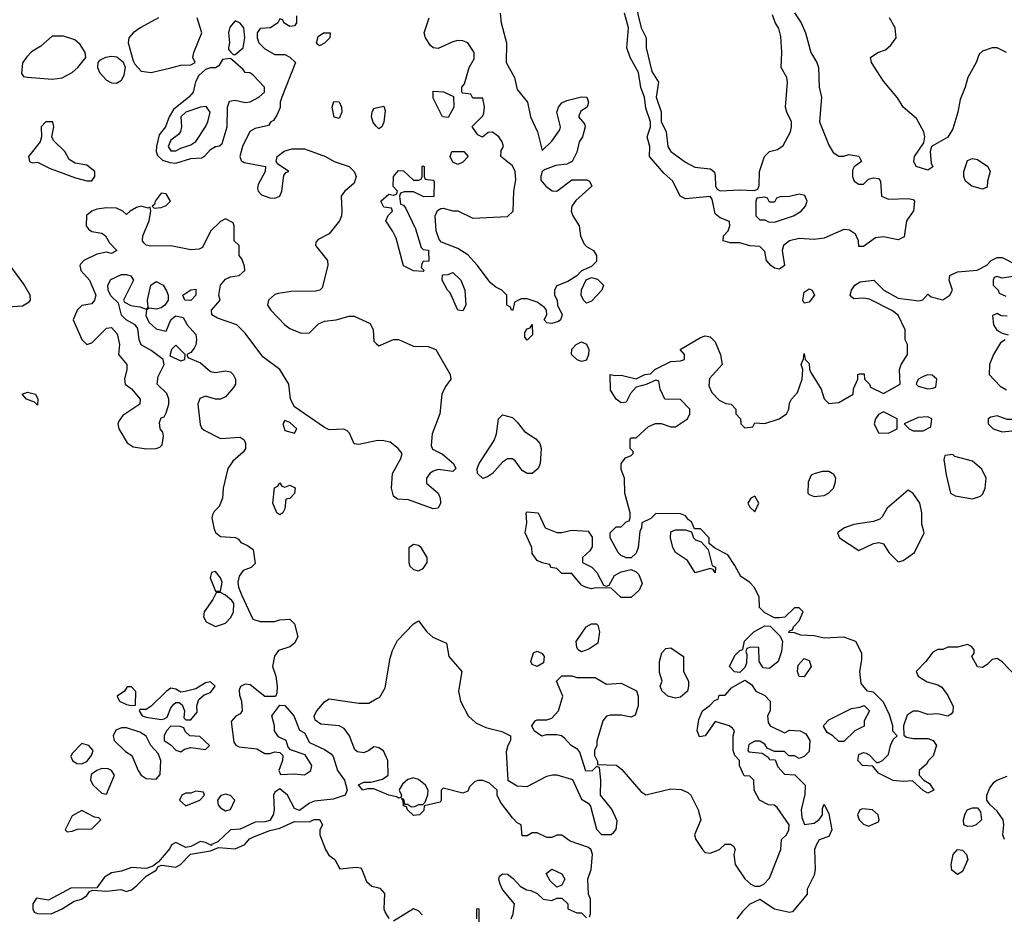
# Model space of a CAD drawing. Header units: inches. Extents: x 2380249 to 2585472, y 382747 to 546448.
# Tile 57 of 256: x 2438558 to 2442539, y 451728 to 455343. Entities that reach past the tile are written whole.
import ezdxf

# ---------------------------------------------------------------- set-up
doc = ezdxf.new("R2010")
doc.units = ezdxf.units.IN
doc.header["$MEASUREMENT"] = 0
doc.layers.add('C4435', color=7, linetype='Continuous')
doc.layers.add('C4445', color=7, linetype='Continuous')

msp = doc.modelspace()

# ---------------------------------------------------------------- linework, layer by layer
at = {"layer": 'C4435', "color": 4, "elevation": 68}
for points in [[(2439119.1, 455350), (2439047.9, 455312.1), (2439017.1, 455290), (2438999.3, 455270), (2438996.4, 455250), (2439017.3, 455177.3), (2439023.7, 455163.7), (2439050, 455135.5), (2439090, 455130.3), (2439170, 455148), (2439210, 455158.8), (2439250, 455161), (2439268, 455170), (2439259, 455190), (2439262.7, 455210), (2439295.3, 455290), (2439275.3, 455350)], [(2439678, 455358), (2439678, 455330), (2439670, 455318), (2439650, 455315.3), (2439626, 455330), (2439622, 455342), (2439610, 455346), (2439602, 455330), (2439572, 455310), (2439530, 455308), (2439518, 455290), (2439518, 455270), (2439524.7, 455250), (2439550, 455224.7), (2439590, 455202), (2439630, 455202), (2439650, 455192), (2439674, 455170), (2439618, 455030), (2439611.3, 455010), (2439611.1, 454988.9), (2439599.8, 454960.2), (2439584.7, 454935.3), (2439574, 454930), (2439564.7, 454915.3), (2439510, 454903.6), (2439488.7, 454891.3), (2439459.5, 454830), (2439447.7, 454790), (2439454.4, 454774.4), (2439465.8, 454765.8), (2439552, 454750), (2439551, 454730), (2439522.3, 454677.7), (2439520.4, 454660.4), (2439522, 454650), (2439535.6, 454635.6), (2439570, 454623.1), (2439590, 454621.6), (2439609.6, 454630.4), (2439618, 454650), (2439626.3, 454713.7), (2439634, 454726), (2439646, 454730), (2439601.2, 454761.2), (2439595.3, 454770), (2439599, 454790), (2439627.6, 454812.4), (2439658.3, 454821.7), (2439710, 454821.6), (2439794.8, 454790), (2439830, 454770.4), (2439890, 454750.4), (2439910.8, 454730), (2439918.8, 454710), (2439910, 454682), (2439870.9, 454649.1), (2439858, 454630), (2439860.7, 454570), (2439858.8, 454550), (2439850.7, 454530), (2439810, 454477.2), (2439764.9, 454455.1), (2439756, 454444), (2439754.8, 454430), (2439803, 454370), (2439803.8, 454350), (2439781, 454259), (2439772, 454250), (2439754, 454246), (2439655.8, 454244.2), (2439603.1, 454236.9), (2439590, 454232.3), (2439564.9, 454210), (2439560.7, 454190), (2439574, 454170), (2439630.4, 454110.4), (2439650, 454094.8), (2439696.8, 454076.8), (2439730, 454077.3), (2439766.2, 454113.8), (2439790, 454125.3), (2439838, 454130), (2439890, 454145.5), (2439910, 454145.5), (2439974.9, 454114.9), (2439987.7, 454090), (2439990, 454044.7), (2440000, 454034.8)], [(2440000, 454913.3), (2439987.5, 454927.5), (2439980.9, 454950), (2439983.7, 454970), (2439990, 454984.7), (2440000, 454987)], [(2440000, 453640.9), (2439930, 453627), (2439910, 453629.3), (2439892.1, 453672.1), (2439882, 453682), (2439869.1, 453689.1), (2439810, 453686.3), (2439790, 453694.7), (2439670, 453778.4), (2439653.3, 453810), (2439647, 453870), (2439610, 453929.3), (2439540.8, 453980.8), (2439470, 454076), (2439436, 454110), (2439357.5, 454137.5), (2439335.3, 454150), (2439334, 454170), (2439368.7, 454210), (2439364, 454230), (2439369.7, 454270.4), (2439390, 454294.8), (2439410, 454304), (2439446, 454310), (2439468, 454330), (2439467.3, 454347.3), (2439456.4, 454376.4), (2439446, 454390), (2439446, 454430), (2439426, 454450), (2439426, 454510), (2439422, 454522), (2439390, 454538), (2439370, 454528), (2439330, 454489), (2439297, 454423), (2439284.1, 454415.9), (2439250, 454413.3), (2439170, 454429.6), (2439088.1, 454428.1), (2439070, 454432.3), (2439060.8, 454440.8), (2439054.5, 454450), (2439055.6, 454470), (2439082, 454530), (2439089, 454569), (2439086, 454586), (2439078, 454582), (2439050, 454589.4), (2439030, 454583.7), (2439004.7, 454570), (2438990, 454555.3), (2438975.3, 454570), (2438950, 454582), (2438910, 454582.7), (2438870, 454577.2), (2438850, 454569.2), (2438827.9, 454552.1), (2438827.3, 454510), (2438836.8, 454496.8), (2438850, 454487.3), (2438890, 454481), (2438904.7, 454470), (2438922, 454442), (2438951.3, 454410), (2438930, 454398), (2438910, 454404), (2438870, 454395.1), (2438818, 454370), (2438804.5, 454355.5), (2438801, 454350), (2438806, 454330), (2438840.7, 454290), (2438866, 454230), (2438861, 454210), (2438850, 454195.3), (2438810, 454188.7), (2438791.3, 454170), (2438774.8, 454130), (2438810, 454051.3), (2438830, 454031), (2438850, 454037.3), (2438910, 454096.3), (2438930, 454099.1), (2438953.1, 454073.1), (2438961.6, 454030), (2438958, 453990), (2438992, 453950), (2438992, 453930), (2438982, 453890), (2438984.7, 453870), (2439010, 453851.3), (2439046, 453810), (2439044.7, 453790), (2438976, 453744), (2438959, 453721), (2438955.8, 453710), (2438959.5, 453690), (2438993, 453633), (2439017.3, 453617.3), (2439071.6, 453608.4), (2439109.6, 453610.4), (2439124.5, 453615.5), (2439134.8, 453625.2), (2439140.2, 453660.2), (2439136.5, 453676.5), (2439126, 453690), (2439124, 453716), (2439130, 453734), (2439142, 453738), (2439150, 453754), (2439161.2, 453790), (2439160.9, 453810), (2439153.3, 453833.3), (2439114, 453870), (2439118, 453902), (2439142, 453950), (2439138, 453970), (2439090, 454006), (2439049.5, 454029.5), (2439040.9, 454050), (2439035.9, 454095.9), (2439025.2, 454110), (2438988.7, 454130), (2438969.4, 454149.4), (2438958, 454198), (2438927, 454227), (2438916, 454250), (2438915.1, 454270), (2438926.3, 454293.7), (2438970, 454313), (2438990, 454313.4), (2439007.5, 454307.5), (2439018.8, 454290), (2438978, 454210), (2438982, 454202), (2439007.7, 454187.7), (2439043.5, 454183.5), (2439070, 454174), (2439078, 454182), (2439075.3, 454210), (2439089.1, 454270.9), (2439110, 454284.7), (2439138, 454270), (2439152, 454248), (2439158, 454230), (2439158, 454210), (2439144.7, 454190), (2439130, 454179), (2439110, 454174), (2439082, 454178), (2439071.1, 454168.9), (2439067.7, 454147.7), (2439080.4, 454120.4), (2439110, 454094), (2439150, 454084.7), (2439169.4, 454130.6), (2439180.2, 454139.8), (2439190, 454146), (2439219.8, 454139.8), (2439236, 454110), (2439270.4, 454070.4), (2439273.4, 454050), (2439270.9, 454029.1), (2439264, 454016), (2439250, 453998), (2439234, 453990), (2439238, 453978), (2439290, 453956), (2439330, 453922), (2439350, 453917.1), (2439390, 453923.8), (2439410, 453920.5), (2439422, 453910), (2439430.3, 453890.3), (2439430.3, 453869.7), (2439423.4, 453856.6), (2439390, 453819.3), (2439370, 453809.3), (2439350, 453809.2), (2439310, 453822), (2439287.1, 453812.9), (2439278, 453790), (2439288, 453708), (2439294, 453694), (2439304.5, 453684.5), (2439370, 453650.7), (2439450, 453656), (2439466, 453646), (2439470.8, 453630), (2439470.8, 453610), (2439463.5, 453596.5), (2439420.3, 453559.7), (2439400.5, 453530), (2439381, 453450), (2439378, 453410), (2439364.5, 453375.5), (2439344.4, 453355.6), (2439338, 453342), (2439335.5, 453330), (2439343.1, 453290), (2439350, 453271), (2439370, 453254.8), (2439431.1, 453251.1), (2439443.6, 453243.6), (2439452, 453230), (2439478.8, 453218.8), (2439502, 453202), (2439510, 453146), (2439494, 453130), (2439462, 453118), (2439446, 453094), (2439440.7, 453070), (2439442.8, 453050), (2439455.9, 453015.9), (2439501.4, 452921.4), (2439530, 452911), (2439588.4, 452911.6), (2439610, 452918), (2439650, 452921), (2439670, 452902), (2439683, 452850), (2439670, 452823.7), (2439650, 452809.5), (2439605.2, 452794.8), (2439588.1, 452771.9), (2439580.5, 452730), (2439593.4, 452690), (2439598.8, 452650), (2439598, 452622), (2439592, 452608), (2439550, 452608), (2439490, 452655.3), (2439470, 452658), (2439451.3, 452648.7), (2439446, 452634), (2439446.8, 452613.2), (2439454.8, 452590), (2439458, 452550), (2439450, 452538), (2439431.6, 452528.4), (2439412.7, 452507.3), (2439423.6, 452423.6), (2439431.6, 452411.6), (2439445.4, 452405.4), (2439516.9, 452396.9), (2439550, 452378), (2439570, 452378), (2439590, 452384.7), (2439610, 452382), (2439622, 452370), (2439621, 452350), (2439606, 452310), (2439612.7, 452292.7), (2439670, 452296), (2439710, 452291.3), (2439730, 452304.7), (2439735.3, 452310), (2439739, 452330), (2439712.9, 452372.9), (2439653.2, 452393.2), (2439644, 452404), (2439635.3, 452430), (2439605.2, 452445.2), (2439588, 452470), (2439588.7, 452490), (2439578, 452530), (2439610, 452574), (2439630, 452572), (2439666.7, 452530), (2439690, 452472), (2439710, 452462), (2439730, 452422), (2439790, 452394), (2439816.9, 452376.9), (2439825.4, 452365.4), (2439842.8, 452310), (2439872, 452270), (2439882, 452230), (2439874, 452210), (2439826, 452194), (2439750, 452186), (2439730, 452177.2), (2439690, 452148), (2439670, 452155.3), (2439641.2, 452210), (2439610, 452235.3), (2439590, 452222), (2439584, 452210), (2439587.3, 452150), (2439582.8, 452130), (2439570, 452108), (2439550, 452102), (2439510, 452101.2), (2439450, 452072.7), (2439410, 452069), (2439358.8, 452021.2), (2439334, 452010), (2439334, 452006), (2439310, 452019), (2439290, 452022), (2439250, 452002), (2439230, 451998), (2439190, 452018), (2439171.6, 452008.4), (2439166, 451994), (2439119.8, 451940.2), (2439096.9, 451923.1), (2439070, 451913.2), (2439010, 451917), (2438970, 451902.7), (2438930, 451896), (2438901.7, 451878.3), (2438870, 451835.3), (2438765.4, 451834.6), (2438674.8, 451785.2), (2438626.4, 451793.6), (2438611.3, 451770), (2438611, 451750), (2438616.9, 451736.9), (2438630, 451731), (2438686, 451730), (2438730, 451751), (2438778, 451782), (2438808, 451790), (2438830, 451804.7), (2438840.2, 451819.8), (2438854, 451826), (2438910, 451822), (2438967.9, 451827.9), (2438990, 451820.7), (2438997.5, 451822.5), (2439010, 451826.8), (2439030, 451842.8), (2439070, 451882.8), (2439110, 451906), (2439118, 451922), (2439133.6, 451926.4), (2439190, 451918.8), (2439208.7, 451930), (2439248.4, 451971.6), (2439330, 451984.7), (2439362, 451998), (2439430, 451993.4), (2439469, 452010), (2439487.3, 452032.7), (2439500.5, 452039.5), (2439570, 452066.8), (2439610, 452076), (2439670, 452102.8), (2439730, 452102), (2439748.9, 452111.1), (2439770, 452111.3), (2439782, 452090), (2439772, 452070), (2439771.3, 452050), (2439794, 451990), (2439807.5, 451967.5), (2439832, 451950), (2439852.7, 451912.7), (2439918.8, 451918.8), (2439936, 451916), (2439942, 451910), (2439960.7, 451860.7), (2439982.5, 451842.5), (2440000, 451837.6)], [(2438510, 454182.8), (2438570, 454187), (2438597.1, 454202.9), (2438602, 454210), (2438600.7, 454230), (2438574.9, 454274.9), (2438515.6, 454355.6)], [(2440000, 452403.2), (2439990, 452405.2), (2439970.4, 452389.6), (2439950, 452380.9), (2439924.5, 452384.5), (2439912.7, 452392.7), (2439891.8, 452450), (2439870, 452479.5), (2439850, 452489.6), (2439776, 452496), (2439753.2, 452513.2), (2439749.4, 452530), (2439759.3, 452550), (2439790, 452586.8), (2439810, 452598.8), (2439930, 452582), (2439970, 452582), (2440000, 452598.4)], [(2440000, 452231), (2439990, 452235.3), (2439964.7, 452235.3), (2439946, 452230), (2439928.7, 452251.3), (2439950, 452262), (2439978, 452262), (2440000, 452268)]]:
    msp.add_lwpolyline(points, dxfattribs=at)
at = {"layer": 'C4435', "color": 4}
for points, elevation in [([(2439430, 455338), (2439407.3, 455312.7), (2439402.8, 455290), (2439406, 455250), (2439402, 455230), (2439402, 455222), (2439411.6, 455211.6), (2439422, 455202), (2439430, 455202), (2439462, 455230), (2439468.7, 455270), (2439464, 455310), (2439450, 455328.7)], 68), ([(2438690, 455277), (2438644.2, 455235.8), (2438606.5, 455213.5), (2438587.5, 455192.5), (2438570, 455168.7), (2438565.5, 455125.5), (2438573.7, 455113.7), (2438590, 455110.6), (2438690, 455102.4), (2438730, 455108.7), (2438770.8, 455129.2), (2438794, 455150), (2438825.2, 455190), (2438822.7, 455210), (2438803.3, 455243.3), (2438781.2, 455261.2), (2438736.2, 455276.2)], 68), ([(2439770, 455238), (2439763.1, 455243.1), (2439758, 455250), (2439764.7, 455275.3), (2439786, 455290), (2439814, 455290), (2439812, 455270), (2439790, 455248)], 68), ([(2438930, 455194.7), (2438904.7, 455190), (2438881.3, 455178.7), (2438874, 455170), (2438872.7, 455150), (2438881.6, 455130), (2438910, 455098.4), (2438930, 455088), (2438950, 455086), (2438970, 455099.1), (2438980.7, 455119.3), (2438986.3, 455150), (2438978, 455170), (2438951.1, 455191.1)], 68), ([(2439410, 455186), (2439378, 455182), (2439363.6, 455156.4), (2439350, 455148.7), (2439330, 455148.7), (2439310, 455142), (2439282, 455118), (2439268.5, 455091.5), (2439259.5, 455050), (2439242.4, 455030), (2439180, 454980), (2439162.4, 454950), (2439147.3, 454910), (2439122.5, 454877.5), (2439111.3, 454830), (2439110.2, 454810), (2439114.9, 454794.9), (2439135.6, 454775.6), (2439165.5, 454765.5), (2439190, 454763.7), (2439250, 454782.3), (2439294.8, 454785.2), (2439307.3, 454792.7), (2439330, 454819.1), (2439350, 454830.5), (2439366.6, 454833.4), (2439377, 454843), (2439397.6, 454910), (2439398.7, 454990), (2439406.7, 455013.3), (2439430, 455017.6), (2439470, 455008), (2439490, 455010.5), (2439525.2, 455030), (2439548.7, 455050), (2439548, 455070), (2439500.4, 455120.4), (2439488.7, 455128.7), (2439470, 455129), (2439462, 455142)], 68), ([(2439312.1, 454992.1), (2439290, 454989.2), (2439230, 454969.5), (2439210.5, 454950), (2439213, 454910), (2439208.7, 454891.3), (2439200.4, 454879.6), (2439170, 454856.2), (2439158.4, 454830), (2439170, 454813.4), (2439190, 454813.4), (2439210, 454823.8), (2439250, 454838), (2439270, 454850.7), (2439309.2, 454910), (2439319.3, 454930), (2439329, 454970)], 72), ([(2439850, 454944), (2439829.5, 454949.5), (2439822, 454990), (2439828, 455012), (2439850, 455011.3), (2439858.8, 454990), (2439860.7, 454970)], 68), ([(2438692.7, 454930), (2438664.7, 454930), (2438644.7, 454910), (2438646.8, 454870), (2438640.7, 454850), (2438594, 454790), (2438598, 454770), (2438610, 454764.9), (2438630, 454767.3), (2438681.7, 454741.7), (2438784.5, 454704.5), (2438830, 454691.3), (2438850, 454692), (2438862, 454710), (2438862, 454730), (2438830, 454755.3), (2438782.7, 454762.7), (2438758, 454778), (2438740.9, 454810), (2438694.9, 454854.9), (2438688.7, 454870), (2438697, 454910)], 68), ([(2439130, 454642), (2439106, 454610), (2439103.6, 454596.4), (2439094, 454590), (2439102, 454582), (2439130, 454584.7), (2439150, 454592), (2439168, 454610), (2439150, 454639)], 68), ([(2439250, 454208), (2439226, 454210), (2439218, 454230), (2439250, 454251), (2439270, 454254), (2439270.6, 454229.4)], 68), ([(2439190, 454028), (2439172, 454010), (2439165.4, 453985.4), (2439210, 453964.7), (2439226, 453970), (2439228, 453990)], 68), ([(2438630, 453786), (2438618, 453798), (2438586, 453810), (2438569, 453830), (2438590, 453838), (2438622, 453830), (2438631.3, 453810)], 64), ([(2439630, 453724), (2439622, 453710), (2439630, 453682.8), (2439670, 453672), (2439679, 453690), (2439650, 453715.1)], 72), ([(2439630, 453454), (2439650, 453462), (2439672, 453452), (2439670, 453428), (2439650, 453408), (2439634, 453406), (2439630, 453366), (2439622, 453350), (2439610, 453342), (2439598, 453350), (2439582, 453390), (2439588, 453452), (2439602, 453458), (2439610, 453471.3), (2439618, 453458)], 68), ([(2439350, 453113.2), (2439334, 453110), (2439328.3, 453088.3), (2439350, 453034), (2439370, 453034), (2439377.2, 453070), (2439370, 453088)], 68), ([(2439370, 453028), (2439352.7, 453027.3), (2439339.8, 453000.2), (2439304.7, 452950), (2439302, 452930), (2439312, 452910), (2439350, 452891.3), (2439390, 452904.7), (2439411.9, 452928.1), (2439422.7, 452950), (2439424, 452984), (2439416.5, 452996.5), (2439390, 453018)], 68), ([(2439010, 452648), (2438992.7, 452647.3), (2438982, 452630), (2438952, 452610), (2438962, 452590), (2438990, 452576), (2439010, 452572), (2439026, 452574), (2439028.4, 452628.4)], 68), ([(2439330, 452668), (2439310, 452664), (2439270, 452639), (2439228, 452628), (2439210, 452626), (2439190, 452638), (2439170, 452642), (2439150, 452628.7), (2439090, 452568.7), (2439070, 452555.3), (2439043.6, 452556.4), (2439042, 452550), (2439054, 452530), (2439070, 452524.7), (2439130, 452516), (2439142, 452518), (2439154.6, 452525.4), (2439170, 452562), (2439182, 452578), (2439190, 452584.7), (2439203.6, 452583.6), (2439215.3, 452575.3), (2439224.7, 452550), (2439222, 452522), (2439230, 452514), (2439250, 452514), (2439275.3, 452544.7), (2439274, 452570), (2439283.2, 452596.8), (2439304.7, 452615.3), (2439330, 452624.7), (2439348, 452650)], 68), ([(2438990, 452481.2), (2438970, 452481.2), (2438947.7, 452472.3), (2438936, 452450), (2438941, 452430), (2438985.5, 452385.5), (2439011.3, 452370), (2439037.3, 452310), (2439050, 452291), (2439070, 452277.3), (2439110, 452274.8), (2439126.6, 452293.4), (2439129.3, 452350), (2439118, 452378), (2439088.7, 452410), (2439070, 452448), (2439044.7, 452464.7)], 68), ([(2439170, 452488), (2439152, 452470), (2439142, 452450), (2439142, 452430), (2439171.3, 452411.3), (2439190, 452392), (2439210, 452384.7), (2439224, 452396), (2439250, 452402), (2439310, 452394), (2439326, 452410), (2439287.3, 452447.3), (2439246, 452450), (2439227.3, 452467.3), (2439222, 452482), (2439207.3, 452487.3)], 68), ([(2438810, 452418), (2438770, 452378), (2438765.4, 452365.4), (2438772, 452350), (2438790, 452338), (2438810, 452336), (2438830, 452346), (2438848.7, 452370), (2438855.3, 452390), (2438838, 452410)], 68), ([(2438890, 452317), (2438870.5, 452309.5), (2438847.1, 452292.9), (2438844.7, 452270), (2438856, 452250), (2438890, 452218), (2438910, 452214), (2438941.2, 452290), (2438929.4, 452309.4), (2438916.6, 452316.6)], 68), ([(2439270, 452226), (2439250, 452218), (2439230, 452218), (2439214, 452210), (2439204.7, 452190), (2439230, 452166), (2439286, 452190), (2439306, 452210), (2439302, 452222)], 68), ([(2439390, 452213.2), (2439371.1, 452208.9), (2439358, 452190), (2439361, 452170), (2439370, 452158), (2439390, 452146.8), (2439410, 452152), (2439428.7, 452190), (2439410, 452208.7)], 68), ([(2438810, 452148), (2438770, 452126), (2438742, 452070), (2438750, 452062), (2438770, 452064.7), (2438792.7, 452072.7), (2438850, 452074), (2438886, 452110), (2438878, 452118), (2438860.4, 452120.4)], 68)]:
    msp.add_lwpolyline(points, close=True, dxfattribs=dict(at, elevation=elevation))
at = {"layer": 'C4445', "color": 4, "elevation": 68}
for points in [[(2441046.8, 455410), (2441070.8, 455310), (2441090.6, 455270), (2441090.8, 455229.2), (2441113.2, 455133.2), (2441141, 455090), (2441131.3, 455030), (2441150.9, 454970.9), (2441151.6, 454931.6), (2441171.3, 454890), (2441178.8, 454830), (2441191, 454810), (2441250, 454766.8), (2441287.5, 454747.5), (2441350, 454741), (2441356.8, 454736.8), (2441366.8, 454726.8), (2441370, 454714), (2441371.3, 454670), (2441378, 454658), (2441390, 454651.3), (2441470, 454656), (2441527.3, 454652.7), (2441542, 454658), (2441547.3, 454672.7), (2441549, 454730), (2441569.3, 454790), (2441590, 454810.6), (2441622, 454818), (2441644.7, 454835.3), (2441674, 454890), (2441679, 454910), (2441679, 454930), (2441659, 454970), (2441654, 454990), (2441662.7, 455090), (2441659.3, 455110), (2441637.2, 455150), (2441639.5, 455210), (2441635.1, 455275.1), (2441627.3, 455307.3), (2441612.1, 455332.1), (2441602, 455362)], [(2440501.3, 455370), (2440504.9, 455330), (2440526, 455250), (2440525.5, 455170), (2440559.1, 455110), (2440570, 455061), (2440610.7, 455010), (2440622.8, 454950), (2440651, 454890), (2440670, 454814), (2440710, 454852), (2440742, 454898), (2440744, 454910), (2440729.4, 454970), (2440737, 454990), (2440750, 455007.3), (2440770, 455017.1), (2440830, 455030.7), (2440851, 455030), (2440858, 455010), (2440852, 454990), (2440827.1, 454972.9), (2440818, 454950), (2440842, 454922), (2440844.7, 454910), (2440833.4, 454870), (2440820.7, 454850), (2440810, 454808), (2440791.3, 454770), (2440770, 454759), (2440726.4, 454753.6), (2440682, 454738), (2440671, 454729), (2440664.7, 454710), (2440665.4, 454694.6), (2440684.7, 454670), (2440710.9, 454650.9), (2440730, 454650.8), (2440790, 454696), (2440850, 454696), (2440862, 454690), (2440871, 454670), (2440807.1, 454612.9), (2440790.6, 454590), (2440787.3, 454570), (2440794, 454550), (2440820.5, 454510), (2440825.5, 454470), (2440839.3, 454439.3), (2440850, 454426), (2440878, 454410), (2440890.8, 454390), (2440890, 454366), (2440870, 454346), (2440830, 454328), (2440811.3, 454308.7), (2440774.4, 454285.6), (2440730, 454268), (2440721, 454250), (2440721, 454230), (2440731.3, 454210), (2440732, 454190), (2440751.3, 454150), (2440744.7, 454130), (2440736.8, 454123.2), (2440710, 454115.3), (2440690, 454118), (2440678, 454130), (2440688.7, 454150), (2440688, 454170), (2440680.4, 454180.4), (2440650, 454202), (2440610, 454215.3), (2440585.4, 454214.6), (2440558, 454202), (2440552, 454170), (2440546, 454170), (2440542, 454182), (2440528, 454190), (2440528, 454230), (2440508, 454250), (2440482.7, 454262.7), (2440460.9, 454280.9), (2440408.7, 454350), (2440370, 454392.7), (2440330, 454418), (2440264, 454444), (2440254.6, 454454.6), (2440242, 454490), (2440238, 454550), (2440247.3, 454572.7), (2440260.4, 454579.6), (2440270, 454582), (2440310, 454571.3), (2440330, 454571), (2440390, 454541), (2440530, 454547.3), (2440553.2, 454570), (2440556, 454650), (2440564.1, 454695.9), (2440562, 454730), (2440550, 454752.7), (2440504, 454790), (2440505.2, 454814.8), (2440514, 454830), (2440508.7, 454850), (2440495.3, 454870), (2440470, 454888), (2440452.7, 454887.3), (2440428.9, 454868.9), (2440410, 454878), (2440388.4, 454908.4), (2440388, 454912), (2440430, 454954), (2440434.6, 454965.4), (2440438, 454990), (2440430, 455026), (2440390, 455026), (2440382, 455042), (2440350, 455046), (2440346, 455050), (2440346, 455070), (2440356.4, 455083.6), (2440375.3, 455150), (2440395.5, 455184.5), (2440396, 455210), (2440370, 455249), (2440350, 455257.2), (2440330, 455259), (2440310, 455254), (2440250, 455226), (2440230, 455229.3), (2440218.6, 455238.6), (2440199, 455270), (2440193.2, 455290), (2440214, 455350)], [(2441690.4, 455370.4), (2441718, 455330), (2441735.5, 455290), (2441756.3, 455210), (2441780.7, 455170), (2441787.3, 455150), (2441790.7, 455070), (2441799.1, 455030), (2441791.8, 454930), (2441830, 454836), (2441846.6, 454806.6), (2441870, 454791), (2441890, 454791), (2441910, 454798), (2441950, 454792), (2441962, 454770), (2441931.6, 454748.4), (2441925.4, 454734.6), (2441924.7, 454710), (2441932, 454690), (2441950, 454678), (2441970, 454678), (2441990, 454698), (2442010, 454704.7), (2442030, 454701), (2442038.8, 454690), (2442042, 454630), (2442070, 454618), (2442150, 454621), (2442170, 454616), (2442176, 454610), (2442171, 454571), (2442142.8, 454530), (2442134, 454466), (2442110, 454454), (2442050, 454465.2), (2442018, 454462), (2441970, 454426), (2441950, 454426), (2441948.7, 454450), (2441936.5, 454476.5), (2441912.3, 454492.3), (2441890, 454495.1), (2441810, 454460.9), (2441770, 454455.1), (2441710, 454459.3), (2441670.4, 454449.6), (2441646, 454430), (2441641, 454410), (2441650.7, 454350), (2441630, 454335.3), (2441610, 454339), (2441595.3, 454350), (2441578, 454370), (2441570, 454406), (2441550, 454426), (2441510, 454428.7), (2441470, 454441.2), (2441430, 454441.2), (2441402, 454450), (2441404, 454470), (2441422, 454490), (2441428.7, 454510), (2441428, 454528), (2441390, 454542), (2441370, 454558), (2441357.2, 454617.2), (2441349, 454629), (2441250, 454619.3), (2441229, 454630), (2441199, 454690), (2441162.7, 454722.7), (2441104, 454790), (2441105.2, 454830), (2441095.3, 454870), (2441108.7, 454910), (2441109, 454930), (2441090, 454986), (2441084, 455030), (2441069.5, 455069.5), (2441059.3, 455130), (2441026.6, 455190), (2441012.7, 455230), (2441019, 455310), (2441003.7, 455370)], [(2442548, 455210), (2442510, 455228.7), (2442490, 455228.7), (2442450, 455215.3), (2442436.9, 455203.1), (2442424.7, 455170), (2442390.7, 455109.3), (2442381, 455070), (2442359.8, 455020.2), (2442350.6, 454970), (2442330, 454902), (2442310, 454869), (2442244.7, 454830), (2442238.8, 454810), (2442243.5, 454763.5), (2442250, 454748), (2442230, 454735.3), (2442182, 454750), (2442173.2, 454770), (2442176, 454790), (2442214, 454846), (2442217.2, 454870), (2442213.2, 454890), (2442184.1, 454944.1), (2442130, 454989.2), (2442107.3, 455027.3), (2442050, 455095.3), (2442002, 455170), (2441998, 455190), (2442028, 455210), (2442058.6, 455221.4), (2442080.2, 455239.8), (2442101.2, 455270), (2442097.2, 455310), (2442074, 455350)], [(2440000, 454987), (2440030, 454994), (2440036, 454976), (2440030.9, 454929.1), (2440022, 454910), (2440010, 454902), (2440000, 454913.3)], [(2442588.3, 452688.3), (2442530, 452749), (2442510, 452762), (2442490, 452758), (2442470, 452738), (2442450, 452726), (2442430, 452728), (2442408, 452770), (2442416.4, 452783.6), (2442416.4, 452796.4), (2442406, 452810), (2442390, 452818), (2442350, 452808), (2442310, 452808), (2442290, 452798), (2442270, 452798), (2442250, 452788), (2442221, 452750), (2442182, 452710), (2442191.1, 452691.1), (2442202, 452682), (2442227.1, 452667.1), (2442270, 452656), (2442286.4, 452646.4), (2442310, 452612), (2442331.6, 452568.4), (2442330, 452546), (2442323.6, 452536.4), (2442310, 452528.7), (2442270, 452538), (2442230, 452535.3), (2442190, 452548.7), (2442170, 452548.7), (2442146.4, 452533.6), (2442131.3, 452490), (2442132.7, 452452.7), (2442143.6, 452443.6), (2442170, 452438), (2442230, 452438), (2442251, 452431), (2442264.7, 452410), (2442250.9, 452369.1), (2442232, 452350), (2442224.7, 452335.3), (2442194, 452310), (2442194, 452290), (2442214, 452270), (2442236.9, 452256.9), (2442254, 452230), (2442230, 452218), (2442210, 452228), (2442168, 452268), (2442130, 452265.2), (2442089.5, 452269.5), (2442030, 452298), (2442007.3, 452327.3), (2441966, 452330), (2441946, 452350), (2441950, 452374), (2441970, 452382), (2441979.6, 452379.6), (2441992.7, 452372.7), (2442022, 452342), (2442030, 452342), (2442046, 452350), (2442070, 452374), (2442078, 452410), (2442090, 452434), (2442106, 452450), (2442088.4, 452468.4), (2442088, 452490), (2442074.6, 452534.6), (2442050, 452586), (2442010, 452626), (2441986, 452630), (2441960.4, 452660.4), (2441954, 452710), (2441963.1, 452756.9), (2441963.1, 452783.1), (2441938, 452830), (2441890, 452848.7), (2441810, 452844), (2441770, 452854), (2441716.4, 452856.4), (2441690, 452866), (2441667.3, 452867.3), (2441670, 452874), (2441682, 452878), (2441686, 452890), (2441710, 452914), (2441726, 452950), (2441710, 452966), (2441690, 452966), (2441651.6, 452928.4), (2441630, 452926), (2441610, 452926), (2441570, 452946), (2441548.4, 452968.4), (2441548, 453010), (2441528.9, 453048.9), (2441508, 453070), (2441473.6, 453093.6), (2441450, 453138), (2441420.4, 453180.4), (2441368, 453208), (2441346, 453226), (2441346, 453250), (2441310, 453286), (2441286, 453286), (2441274.6, 453314.6), (2441262, 453322), (2441250, 453338), (2441230, 453346), (2441130, 453348), (2441110, 453328), (2441074, 453310), (2441072, 453290), (2441064.7, 453275.3), (2441058.8, 453210), (2441050, 453188), (2441030, 453168), (2441010, 453168), (2440990, 453178), (2440978, 453190), (2440946, 453250), (2440946, 453270), (2440970, 453294), (2440990, 453294), (2441010, 453314), (2441022, 453318), (2441026, 453330), (2441026, 453350), (2441005.2, 453430), (2441004, 453490), (2440990, 453526), (2440989.2, 453550), (2441007.3, 453572.7), (2441030, 453582), (2441038, 453590), (2441038, 453598), (2441026, 453610), (2441026, 453650), (2441030, 453654), (2441050, 453654), (2441100.2, 453699.8), (2441129.1, 453710.9), (2441150.9, 453710.9), (2441190, 453698), (2441210, 453698), (2441258, 453730), (2441268, 453750), (2441268, 453770), (2441230, 453808), (2441166, 453810), (2441148, 453850), (2441142, 453882), (2441130, 453886), (2441091.1, 453868.9), (2441050, 453858), (2441027.5, 453832.5), (2441010, 453798), (2440990, 453795.3), (2440969.3, 453809.3), (2440946.3, 453846.3), (2440946, 453910), (2440965.4, 453905.4), (2440990, 453906.8), (2441050, 453892), (2441086, 453910), (2441108, 453912), (2441126, 453930), (2441190, 453962), (2441230, 453964.7), (2441246, 453970), (2441246, 453990), (2441228, 454010), (2441310, 454058.8), (2441330, 454066), (2441350, 454061), (2441370, 454042), (2441391, 453989), (2441398, 453950), (2441346.4, 453893.6), (2441343.6, 453863.6), (2441356.9, 453836.9), (2441385.4, 453805.4), (2441412.7, 453792.7), (2441434, 453790), (2441454, 453770), (2441454, 453750), (2441472, 453730), (2441474, 453710), (2441490, 453694), (2441522, 453698), (2441530, 453714), (2441570, 453712), (2441629.1, 453730.9), (2441658, 453750), (2441668, 453770), (2441670, 453794), (2441678, 453810), (2441703.1, 453836.9), (2441722, 453890), (2441724, 453930), (2441718, 453950), (2441727.3, 453972.7), (2441730, 453994), (2441734, 453970), (2441750, 453954), (2441751, 453931), (2441756.9, 453916.9), (2441798, 453850), (2441811.1, 453811.1), (2441830, 453792), (2441870, 453796), (2441928, 453830), (2441928.9, 453851.1), (2441946, 453890), (2441946, 453910), (2441952.7, 453912.7), (2441972.7, 453912.7), (2441974, 453890), (2441994, 453870), (2441998, 453858), (2442050, 453832), (2442118, 453870), (2442115.3, 453930), (2442122, 453950), (2442148, 453990), (2442148, 454030), (2442138, 454050), (2442138, 454090), (2442109.3, 454149.3), (2442086.3, 454166.3), (2441994, 454214), (2441970, 454218), (2441930, 454215.3), (2441922, 454222), (2441915.3, 454230), (2441921.2, 454250), (2441934, 454270), (2441955.5, 454284.5), (2442010.9, 454290.9), (2442051.3, 454250), (2442110, 454217.3), (2442192.9, 454207.1), (2442209, 454211), (2442230, 454234), (2442243.6, 454223.6), (2442290, 454211.3), (2442318, 454230), (2442328.7, 454250), (2442315.3, 454290), (2442318, 454310), (2442350, 454324), (2442429.3, 454330.7), (2442468.7, 454351.3), (2442486, 454370), (2442510, 454382), (2442530, 454382), (2442590.9, 454350.9)], [(2442591.6, 454308.4), (2442530, 454298), (2442510, 454306), (2442498, 454302), (2442494, 454290), (2442494, 454270), (2442514, 454250), (2442518, 454238), (2442545.4, 454225.4)], [(2442550, 454145.2), (2442526, 454146), (2442510, 454155.3), (2442491.6, 454148.4), (2442494.8, 454110), (2442508.1, 454088.1), (2442530, 454076), (2442554, 454070)], [(2440000, 454034.8), (2440010, 454024.9), (2440070, 454050.6), (2440090, 454050.7), (2440150, 454024), (2440210, 454022), (2440241, 454010), (2440298, 453910), (2440301, 453890), (2440279.3, 453860.7), (2440264.4, 453830), (2440256.4, 453750), (2440225.5, 453670), (2440222, 453622), (2440227.7, 453607.7), (2440267.1, 453587.1), (2440312, 453550), (2440322, 453530), (2440310, 453518), (2440250, 453526), (2440230, 453519.3), (2440216, 453510), (2440202.8, 453490), (2440202.8, 453470), (2440250.5, 453430), (2440258, 453410), (2440259.1, 453390), (2440250, 453369), (2440230, 453366), (2440130, 453402.7), (2440086.3, 453406.3), (2440070, 453418), (2440061.2, 453450), (2440065.1, 453510), (2440099.3, 453570), (2440104, 453590), (2440089, 453610), (2440055.6, 453635.6), (2440030, 453642), (2440010, 453642.9), (2440000, 453640.9)], [(2442542, 454050), (2442523, 454037), (2442494.8, 453990), (2442478.8, 453950), (2442478, 453910), (2442522.5, 453862.5), (2442547.5, 453847.5)], [(2440000, 452598.4), (2440014, 452606), (2440036.4, 452643.6), (2440056.5, 452763.5), (2440065.6, 452794.4), (2440085.6, 452834.4), (2440150, 452902), (2440170, 452914), (2440204.7, 452870), (2440228.2, 452848.2), (2440283.6, 452823.6), (2440293.4, 452770), (2440346, 452710), (2440332, 452630), (2440341, 452590), (2440370.7, 452530.7), (2440402.5, 452502.5), (2440443, 452483), (2440507.1, 452467.1), (2440542, 452450), (2440542, 452430), (2440531.3, 452410), (2440525.4, 452385.4), (2440532, 452270), (2440570, 452246.8), (2440610, 452244.7), (2440690, 452286), (2440711.6, 452291.6), (2440730, 452292), (2440792.7, 452272.7), (2440830, 452194), (2440856.9, 452176.9), (2440865.4, 452165.4), (2440890, 452072), (2440910, 452051.3), (2440948.9, 452051.1), (2440960.2, 452059.8), (2440969.1, 452070.9), (2440973.6, 452106.4), (2440952.5, 452152.5), (2440906, 452210), (2440908, 452270), (2440902, 452322), (2440890, 452326), (2440872, 452308), (2440847.3, 452307.3), (2440823.1, 452383.1), (2440814.6, 452394.6), (2440788, 452410), (2440760.4, 452440.4), (2440748.9, 452448.9), (2440730, 452454), (2440686, 452454), (2440668.7, 452448.7), (2440638, 452470), (2440628.7, 452490), (2440642, 452510), (2440650, 452514), (2440690, 452514), (2440710, 452521), (2440737.2, 452550), (2440754, 452610), (2440728.7, 452670), (2440750, 452692), (2440790, 452692), (2440810, 452684.7), (2440884.5, 452684.5), (2440930, 452658), (2440990, 452662), (2441051.3, 452631.3), (2441058, 452610), (2441058.8, 452570), (2441046.4, 452533.6), (2441030, 452525.2), (2440990, 452533.2), (2440947.1, 452532.9), (2440930, 452528.7), (2440916, 452510), (2440891.6, 452428.4), (2440891.3, 452410), (2440882, 452390), (2440882, 452370), (2440894, 452346), (2440894, 452334), (2440970.5, 452330.5), (2440993.2, 452313.2), (2441070, 452224.7), (2441090, 452211.3), (2441190, 452235.5), (2441233, 452233), (2441259.9, 452219.9), (2441271, 452210), (2441301, 452150), (2441311.3, 452110), (2441286, 452050), (2441291.3, 452030), (2441318, 451990), (2441330, 451978), (2441350, 451976), (2441388, 451990), (2441410, 452011.3), (2441431.6, 452011.6), (2441443.6, 452003.6), (2441451.3, 451991.3), (2441444.7, 451970), (2441451.3, 451930), (2441490, 451872), (2441514, 451850), (2441530, 451842), (2441550, 451842), (2441566, 451850), (2441590, 451874), (2441635.3, 451990), (2441638, 452030), (2441658, 452050), (2441668, 452070), (2441668.7, 452090), (2441620.4, 452160.4), (2441608.7, 452168.7), (2441586, 452170), (2441548.9, 452188.9), (2441528, 452230), (2441526, 452270), (2441510, 452286), (2441487.3, 452287.3), (2441468.7, 452330), (2441468, 452350), (2441448.7, 452370), (2441442, 452390), (2441442, 452450), (2441448, 452470), (2441440.4, 452480.4), (2441426, 452490), (2441370, 452508), (2441330, 452449), (2441306, 452446), (2441297.2, 452470), (2441304.1, 452515.9), (2441318, 452550), (2441348.4, 452571.6), (2441367.3, 452592.7), (2441382, 452598), (2441386, 452614), (2441410, 452614), (2441436.4, 452643.6), (2441490, 452674), (2441516.9, 452656.9), (2441534, 452630), (2441570, 452612), (2441592, 452590), (2441592, 452550), (2441582, 452530), (2441583.6, 452503.6), (2441592, 452490), (2441650, 452462), (2441670, 452472), (2441714, 452470), (2441736.9, 452456.9), (2441752, 452430), (2441750, 452386), (2441730, 452366), (2441710, 452358), (2441690, 452368), (2441668, 452368), (2441650, 452386), (2441610, 452386), (2441580.2, 452400.2), (2441570, 452415.3), (2441550, 452428), (2441530, 452428), (2441505.4, 452414.6), (2441502, 452390), (2441505.4, 452385.4), (2441559.6, 452379.6), (2441583.6, 452363.6), (2441590, 452354), (2441612.7, 452352.7), (2441623.6, 452323.6), (2441650, 452294), (2441691.6, 452291.6), (2441734, 452250), (2441732.7, 452212.7), (2441718, 452150), (2441719.6, 452119.6), (2441731.6, 452091.6), (2441770, 452096), (2441790, 452111.3), (2441804, 452130), (2441804, 452156), (2441810, 452174), (2441830, 452134), (2441842, 452070), (2441830, 452042.7), (2441790.7, 452029.3), (2441778.8, 452010), (2441770.8, 451990), (2441774, 451910), (2441770, 451886), (2441742, 451830), (2441742, 451810), (2441682, 451738), (2441670, 451735.3), (2441610, 451749.2), (2441550, 451788.7), (2441510, 451768.7), (2441479.8, 451740.2), (2441458, 451710)], [(2440000, 452268), (2440025.2, 452274.8), (2440048, 452290), (2440046.6, 452350), (2440029.5, 452389.5), (2440010, 452401.2), (2440000, 452403.2)], [(2440862, 451718), (2440866, 451730), (2440866, 451790), (2440858, 451810), (2440855.3, 451870), (2440868.7, 451910), (2440874, 451970), (2440868.9, 451988.9), (2440858, 451998), (2440783.7, 452023.7), (2440750, 452048), (2440730, 452048), (2440710, 452038), (2440690, 452038), (2440650, 452058), (2440630, 452058), (2440610, 452046), (2440590, 452046), (2440586, 452090), (2440570, 452098), (2440550, 452118), (2440502, 452182), (2440488.7, 452210), (2440488, 452230), (2440458, 452258), (2440430, 452268.7), (2440410, 452268.7), (2440396.9, 452263.1), (2440376.9, 452243.1), (2440370, 452226), (2440350, 452218), (2440270, 452238), (2440262, 452230), (2440262, 452190), (2440258, 452182), (2440194, 452166), (2440191.6, 452148.4), (2440174, 452130), (2440150, 452128), (2440126, 452150), (2440122, 452162), (2440110, 452166), (2440108, 452188), (2440102, 452198), (2440110, 452194), (2440114, 452174), (2440126, 452174), (2440142, 452162), (2440156.4, 452163.6), (2440172, 452172), (2440188, 452172), (2440198, 452182), (2440208.9, 452211.1), (2440209, 452230), (2440199, 452250), (2440170, 452273.2), (2440157.5, 452277.5), (2440150, 452279.3), (2440127.3, 452272.7), (2440105.4, 452254.6), (2440094, 452234), (2440092, 452230), (2440102, 452210), (2440099.6, 452200.4), (2440090, 452198), (2440083.1, 452203.1), (2440050, 452209.5), (2440000, 452231)], [(2442539, 452030), (2442532.7, 452050), (2442537, 452090), (2442534.5, 452110), (2442510, 452145.2), (2442482, 452170), (2442468, 452190), (2442468, 452210), (2442480.2, 452239.8), (2442497.2, 452262.8), (2442509.1, 452270.9), (2442550, 452286)], [(2440545.2, 451710), (2440553.2, 451730), (2440559, 451770), (2440510, 451828.7), (2440501.2, 451850), (2440495.3, 451870), (2440498, 451882), (2440510, 451891.3), (2440530, 451891), (2440553.2, 451873.2), (2440581.4, 451841.4), (2440607.1, 451827.1), (2440624.7, 451824.7), (2440650, 451812), (2440674, 451790), (2440710, 451784.7), (2440730, 451794), (2440750, 451794), (2440774, 451770), (2440774, 451750), (2440810, 451734), (2440830, 451734), (2440850, 451714)], [(2440000, 451837.6), (2440013.7, 451833.7), (2440033, 451813), (2440031, 451750), (2440035.3, 451735.3), (2440051, 451711)], [(2440070, 451702), (2440150, 451752), (2440170, 451742), (2440186, 451726)], [(2440406, 451710), (2440406, 451750), (2440410, 451752), (2440414, 451750), (2440414, 451690)]]:
    msp.add_lwpolyline(points, dxfattribs=at)
at = {"layer": 'C4445', "color": 4}
for points, elevation in [([(2440290, 454948), (2440268, 454950), (2440230, 455026), (2440230, 455054), (2440271.6, 455051.6), (2440312.7, 455032.7), (2440314, 454990)], 68), ([(2440330, 454758), (2440310, 454768), (2440298, 454790), (2440306, 454810), (2440354, 454810), (2440372, 454790), (2440350, 454768)], 68), ([(2442450, 454658), (2442408, 454670), (2442382, 454690), (2442375.3, 454710), (2442375.3, 454730), (2442390, 454774), (2442410, 454782), (2442430, 454778), (2442472, 454750), (2442482, 454730), (2442471.3, 454690), (2442470, 454666)], 68), ([(2440192.7, 454627.3), (2440150, 454648), (2440112.7, 454647.3), (2440098, 454642), (2440094, 454630), (2440098, 454598), (2440110, 454594), (2440119.6, 454579.6), (2440158, 454498), (2440182, 454422), (2440190, 454414), (2440211.6, 454411.6), (2440212.7, 454367.3), (2440190, 454366), (2440183.6, 454356.4), (2440182, 454342), (2440194, 454330), (2440190, 454326), (2440150, 454328), (2440110, 454348), (2440080.1, 454460.1), (2440067.3, 454487.3), (2440038, 454530), (2440048, 454552), (2440066, 454570), (2440062, 454582), (2440030, 454586), (2440018, 454610), (2440050, 454638), (2440070, 454634), (2440082, 454638), (2440086, 454650), (2440068.7, 454668.7), (2440069.1, 454709.1), (2440090, 454734), (2440110, 454732), (2440150, 454694), (2440170, 454694), (2440182, 454698), (2440186, 454710), (2440186, 454750), (2440190, 454752), (2440194, 454750), (2440194, 454710), (2440198, 454698), (2440230, 454694), (2440234, 454690), (2440232, 454628)], 68), ([(2441710, 454638), (2441670, 454628), (2441632.7, 454627.3), (2441618, 454622), (2441610, 454606), (2441590, 454606), (2441582, 454622), (2441570, 454626), (2441538, 454622), (2441534, 454610), (2441534, 454550), (2441550, 454534), (2441570, 454534), (2441586, 454526), (2441610, 454524.7), (2441686, 454550), (2441718, 454570), (2441735.3, 454590), (2441742, 454610), (2441732.9, 454632.9)], 68), ([(2440350, 454166), (2440329.1, 454169.1), (2440299, 454239), (2440288, 454250), (2440266, 454290), (2440267.3, 454312.7), (2440290, 454314), (2440310, 454322), (2440342, 454290), (2440358, 454250), (2440362, 454190)], 68), ([(2440850, 454198), (2440838, 454210), (2440828, 454230), (2440828.9, 454251.1), (2440848.7, 454291.3), (2440870, 454302), (2440894.8, 454294.8), (2440918, 454270), (2440912, 454250), (2440870, 454206)], 68), ([(2441730, 454198), (2441724, 454210), (2441730, 454242), (2441750, 454256), (2441762, 454250), (2441770.8, 454230), (2441750, 454202)], 68), ([(2440610, 454048), (2440600.4, 454060.4), (2440600.4, 454079.6), (2440610, 454094), (2440622, 454098), (2440630, 454112), (2440632, 454070)], 68), ([(2440830, 453962), (2440811.6, 453968.4), (2440789, 453990), (2440790, 454012), (2440808, 454030), (2440830, 454042), (2440850, 454032), (2440858.8, 454010), (2440858, 453990), (2440850, 453968)], 68), ([(2442230, 453908), (2442210, 453902), (2442192, 453890), (2442183.6, 453876.4), (2442182, 453870), (2442190, 453862), (2442230, 453852), (2442250, 453854), (2442262, 453858), (2442266, 453890), (2442247.3, 453907.3)], 68), ([(2440610, 453509.4), (2440590, 453521.2), (2440561.2, 453561.2), (2440550, 453569), (2440530, 453569), (2440510, 453555.3), (2440470, 453509), (2440450, 453495.3), (2440430, 453489), (2440408.7, 453510), (2440408, 453530), (2440415.3, 453550), (2440477, 453643), (2440486, 453670), (2440494, 453730), (2440510, 453746), (2440550, 453736.3), (2440570, 453717.3), (2440598.5, 453678.5), (2440644.7, 453650), (2440661, 453630), (2440666.8, 453610), (2440662, 453550), (2440654, 453530), (2440630, 453509.5)], 68), ([(2442050, 453758), (2442030, 453748), (2442018, 453730), (2442012, 453710), (2442030, 453674), (2442070, 453672), (2442090, 453682), (2442106, 453690), (2442106, 453730)], 68), ([(2442230, 453738), (2442190, 453735.3), (2442134, 453710), (2442154, 453690), (2442170, 453682), (2442210, 453682), (2442242, 453698), (2442246, 453730)], 68), ([(2442510, 453742), (2442483.6, 453736.4), (2442474, 453730), (2442474, 453710), (2442494, 453690), (2442530, 453678), (2442570, 453682), (2442586, 453690), (2442606, 453710), (2442570, 453728), (2442550, 453728)], 68), ([(2442330, 453586), (2442298, 453582), (2442294, 453566), (2442303.5, 453503.5), (2442321, 453430), (2442339.8, 453419.8), (2442410, 453407.3), (2442442, 453418), (2442452.1, 453427.9), (2442461.2, 453450), (2442465.2, 453490), (2442447.2, 453527.2), (2442410, 453559.3), (2442338, 453578)], 68), ([(2441830, 453518), (2441802, 453518), (2441770, 453508.7), (2441758, 453502), (2441745.4, 453474.6), (2441744.7, 453430), (2441750, 453424.7), (2441770, 453416), (2441810, 453421), (2441828, 453430), (2441848, 453450), (2441855.3, 453470), (2441858, 453490), (2441850, 453506)], 68), ([(2442150, 453442), (2442064.7, 453370), (2442045.4, 453334.6), (2442035.3, 453324.7), (2442010, 453315.3), (2441930, 453304), (2441892, 453290), (2441864.7, 453270), (2441872, 453250), (2441950, 453198), (2442010, 453226.8), (2442030.9, 453230.9), (2442050, 453224.7), (2442071.3, 453190), (2442110, 453152), (2442130, 453158), (2442175.3, 453190), (2442215.3, 453270), (2442204.7, 453304.7), (2442205.2, 453350), (2442197.2, 453390), (2442170, 453428.7)], 68), ([(2441530, 453418), (2441514, 453410), (2441502, 453390), (2441510, 453374), (2441530, 453354), (2441546, 453390)], 68), ([(2440730, 453271.3), (2440750, 453271.3), (2440790, 453281), (2440856.9, 453276.9), (2440872, 453252), (2440872.7, 453212.7), (2440863.6, 453196.4), (2440834, 453170), (2440834, 453150), (2440871.1, 453131.1), (2440892, 453110), (2440918, 453058), (2440930, 453054), (2440942, 453058), (2440963.1, 453096.9), (2440990, 453112), (2441030, 453122), (2441050, 453112), (2441061, 453101), (2441075.3, 453064.7), (2441062, 453038), (2441030, 453008.7), (2440990, 453008), (2440950, 453046), (2440888, 453048), (2440870, 453044), (2440846, 453050), (2440830, 453058), (2440790, 453106), (2440750, 453106), (2440730, 453126), (2440706, 453130), (2440702, 453142), (2440670, 453148), (2440650, 453158), (2440630, 453186), (2440628.7, 453210), (2440602, 453270), (2440608, 453310), (2440606, 453350), (2440610, 453354), (2440654, 453350), (2440682, 453290)], 68), ([(2441370, 453108), (2441362, 453122), (2441350, 453126), (2441288.4, 453108.4), (2441257.5, 453157.5), (2441209, 453190), (2441199, 453210), (2441189.1, 453249.1), (2441190, 453274), (2441210, 453282), (2441250, 453282), (2441274, 453274), (2441282, 453250), (2441290, 453242), (2441312.7, 453232.7), (2441342, 453202), (2441358, 453138), (2441371.6, 453131.6)], 68), ([(2440150, 453222), (2440131.3, 453208.7), (2440131, 453150), (2440135.3, 453135.3), (2440150, 453121), (2440170, 453116), (2440190, 453126), (2440205.2, 453150), (2440206, 453170), (2440182, 453210), (2440170, 453219)], 72), ([(2440830, 452788.7), (2440816.4, 452796.4), (2440810, 452806), (2440808, 452830), (2440848.7, 452890), (2440870, 452902), (2440890, 452902), (2440896, 452896), (2440902, 452870), (2440896, 452824), (2440859.8, 452800.2)], 68), ([(2441590, 452722), (2441564, 452724), (2441548, 452750), (2441546, 452806), (2441512.7, 452807.3), (2441498, 452802), (2441494, 452790), (2441498, 452778), (2441496.9, 452743.1), (2441490, 452726), (2441470, 452706), (2441448.4, 452708.4), (2441428, 452730), (2441450, 452774), (2441470, 452794), (2441482, 452798), (2441488.4, 452831.6), (2441526, 452870), (2441570, 452894), (2441592.7, 452892.7), (2441632.7, 452852.7), (2441642, 452830), (2441638, 452790), (2441624.7, 452750)], 68), ([(2440650, 452729), (2440630, 452738), (2440625.2, 452750), (2440635.3, 452784.7), (2440650, 452792), (2440670, 452782), (2440678, 452770), (2440675.3, 452744.7)], 68), ([(2441210, 452601.2), (2441178, 452610), (2441155.3, 452630), (2441148, 452650), (2441155.3, 452670), (2441144.7, 452704.7), (2441145.2, 452750), (2441154.6, 452785.4), (2441170, 452802), (2441190, 452804.7), (2441242, 452770), (2441242, 452710), (2441262, 452670), (2441262, 452650), (2441258, 452630), (2441230, 452605.2)], 68), ([(2441730, 452688), (2441708.9, 452688.9), (2441702, 452710), (2441704.7, 452735.3), (2441730, 452762), (2441750, 452754), (2441758, 452730)], 68), ([(2441870, 452426), (2441846, 452450), (2441823.1, 452463.1), (2441808.4, 452488.4), (2441810, 452494), (2441830, 452514), (2441920.4, 452559.6), (2441955.3, 452564.7), (2441971.6, 452571.6), (2441994, 452550), (2441972, 452510), (2441972, 452488), (2441934, 452470), (2441890, 452426)], 68), ([(2441966, 452154), (2441954, 452150), (2441944.7, 452130), (2441952, 452110), (2441970, 452092), (2441990, 452084.7), (2442030, 452102), (2442033.2, 452110), (2442028.7, 452130), (2442006, 452150)], 72), ([(2442390, 452082.7), (2442375.3, 452090), (2442374, 452110), (2442379, 452130), (2442389.1, 452150.9), (2442410, 452158), (2442430, 452158), (2442442, 452142), (2442446, 452110), (2442424.7, 452090), (2442410, 452084.5)], 68), ([(2442350, 451889.3), (2442327.2, 451907.2), (2442323.7, 451930), (2442332.3, 451970), (2442350, 451990.7), (2442370, 451987.7), (2442385.5, 451970), (2442391.7, 451950), (2442370, 451900.9)], 68), ([(2440730, 451838), (2440703.1, 451863.1), (2440687.3, 451892.7), (2440710, 451911.3), (2440750, 451892), (2440762, 451870), (2440750, 451846)], 68)]:
    msp.add_lwpolyline(points, close=True, dxfattribs=dict(at, elevation=elevation))

doc.saveas('drawing.dxf')
